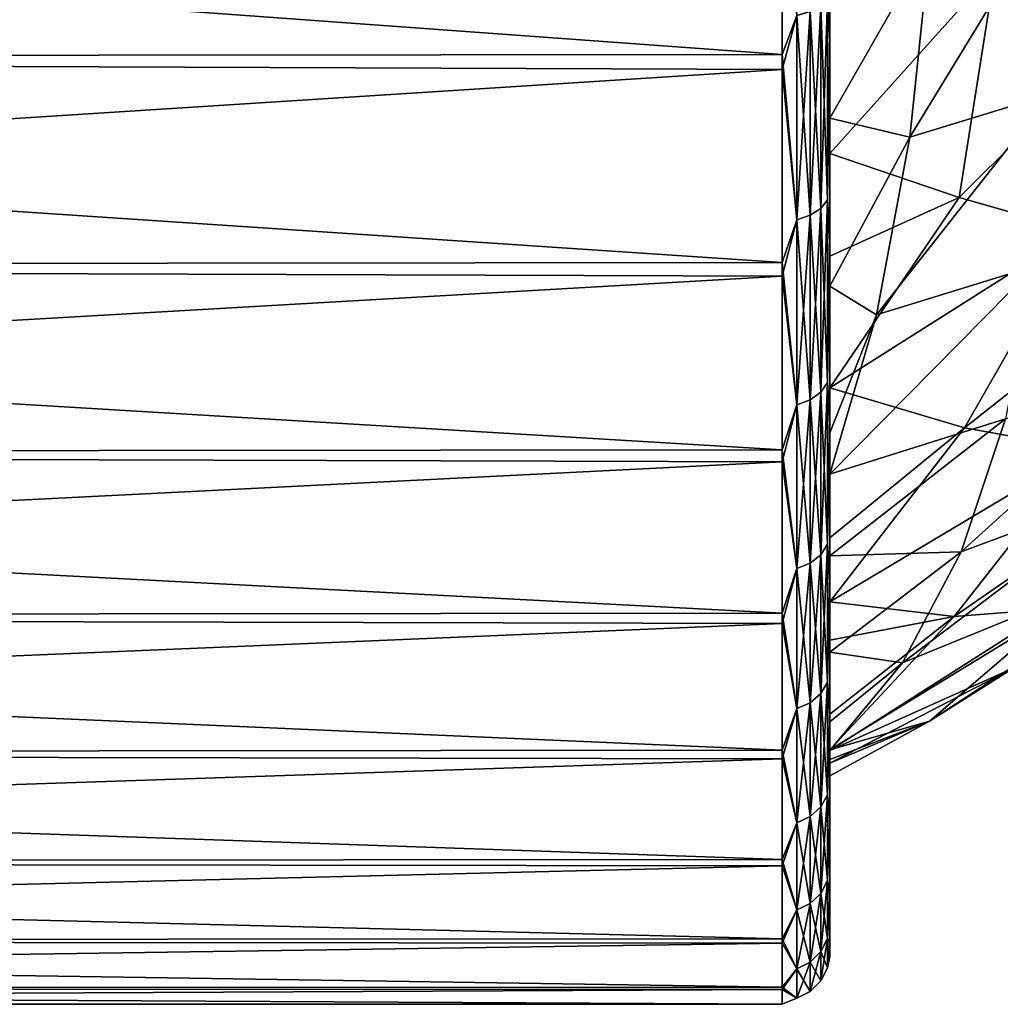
# Model space of a CAD drawing. Header units: metres. Extents: x 59 to 132, y -85 to 85.
# Tile 10 of 35: x 96 to 106, y -23 to -13. Entities that reach past the tile are written whole.
import ezdxf

# ---------------------------------------------------------------- set-up
doc = ezdxf.new("R2010")
doc.units = ezdxf.units.M
doc.layers.add('solid_21424500', color=7, linetype='CONTINUOUS')

msp = doc.modelspace()

# ---------------------------------------------------------------- linework, layer by layer
at = {"layer": 'solid_21424500'}
for points in [[(103.975525, -12.448855, 18.927567), (104, -12.783577, 18.516092), (104, -10.471301, 19.913694)], [(104, -11.334471, 17.205528), (104, -10.471301, 19.913694), (104, -12.783577, 18.516092)], [(103.975525, -12.448855, -18.927567), (104, -10.595143, -19.848177), (104, -12.89597, -18.437906)], [(104, -11.748253, -16.926674), (104, -12.89597, -18.437906), (104, -10.595143, -19.848177)], [(103.5, -13.035252, 18.949465), (103.5, -10.662612, 20.379124), (71.256592, -10.688633, 20.365488)], [(103.5, -13.035252, 18.949465), (71.256592, -10.688633, 20.365488), (71.256592, -13.065489, 18.928629)], [(103.5, -10.831436, -20.289898), (71.256592, -13.065489, -18.928629), (71.256592, -10.688633, -20.365488)], [(103.65406, -12.625339, 19.195896), (103.5, -10.662612, 20.379124), (103.5, -13.035252, 18.949465)], [(103.5, -10.831436, -20.289898), (103.5, -13.192124, -18.840591), (71.256592, -13.065489, -18.928629)], [(103.65406, -12.625339, -19.195896), (103.5, -13.192124, -18.840591), (103.5, -10.831436, -20.289898)], [(104, -11.568712, 17.048985), (104, -11.334471, 17.205528), (104, -12.783577, 18.516092)], [(104, -13.330613, 15.71086), (104, -11.568712, 17.048985), (104, -12.783577, 18.516092)], [(104, -14.074286, 15.046391), (104, -11.568712, 17.048985), (104, -13.330613, 15.71086)], [(105.731506, -12.13886, 15.452381), (104, -11.568712, 17.048985), (104, -14.074286, 15.046391)], [(104.837906, -13.901284, -14.609788), (106.314453, -11.479282, -15.494463), (106.315155, -13.450378, -13.81745)], [(104.837906, -13.901284, -14.609788), (105.049614, -11.860922, -16.16424), (106.314453, -11.479282, -15.494463)], [(104, -11.748253, -16.926674), (104, -13.70351, -15.386492), (104, -12.89597, -18.437906)], [(105.049614, -11.860922, -16.16424), (104, -13.70351, -15.386492), (104, -11.748253, -16.926674)], [(104.837906, -13.901284, -14.609788), (104, -13.70351, -15.386492), (105.049614, -11.860922, -16.16424)], [(105.356255, -14.535519, 13.552732), (105.731506, -12.13886, 15.452381), (104, -14.074286, 15.046391)], [(105.356255, -14.535519, 13.552732), (107.319351, -12.580066, 13.689045), (105.731506, -12.13886, 15.452381)], [(103.904419, -12.525518, -19.044127), (103.975525, -12.448855, -18.927567), (103.975525, -14.562037, -17.354361)], [(103.904419, -14.651713, 17.461231), (103.975525, -14.562037, 17.354361), (103.975525, -12.448855, 18.927567)], [(103.904419, -14.651713, 17.461231), (103.975525, -12.448855, 18.927567), (103.904419, -12.525518, 19.044127)], [(103.975525, -14.562037, -17.354361), (103.975525, -12.448855, -18.927567), (104, -12.89597, -18.437906)], [(103.975525, -12.448855, 18.927567), (103.975525, -14.562037, 17.354361), (104, -12.783577, 18.516092)], [(103.79364, -12.586334, 19.136591), (103.65406, -12.625339, 19.195896), (103.65406, -14.768478, 17.600388)], [(103.79364, -14.722853, 17.546013), (103.79364, -12.586334, 19.136591), (103.65406, -14.768478, 17.600388)], [(103.79364, -12.586334, -19.136591), (103.79364, -14.722853, -17.546013), (103.65406, -12.625339, -19.195896)], [(103.904419, -12.525518, 19.044127), (103.79364, -12.586334, 19.136591), (103.79364, -14.722853, 17.546013)], [(103.904419, -14.651713, 17.461231), (103.904419, -12.525518, 19.044127), (103.79364, -14.722853, 17.546013)], [(103.904419, -12.525518, -19.044127), (103.904419, -14.651713, -17.461231), (103.79364, -12.586334, -19.136591)], [(103.904419, -14.651713, -17.461231), (103.79364, -14.722853, -17.546013), (103.79364, -12.586334, -19.136591)], [(103.904419, -12.525518, -19.044127), (103.975525, -14.562037, -17.354361), (103.904419, -14.651713, -17.461231)], [(105.356255, -14.535519, 13.552732), (106.591919, -14.890302, 11.962339), (107.319351, -12.580066, 13.689045)], [(103.65406, -14.768478, 17.600388), (103.65406, -12.625339, 19.195896), (103.5, -13.035252, 18.949465)], [(103.65406, -12.625339, -19.195896), (103.65406, -14.768478, -17.600388), (103.5, -13.192124, -18.840591)], [(103.79364, -14.722853, -17.546013), (103.65406, -14.768478, -17.600388), (103.65406, -12.625339, -19.195896)], [(103.975525, -14.562037, 17.354361), (104, -14.905147, 16.855), (104, -12.783577, 18.516092)], [(104, -13.330613, 15.71086), (104, -12.783577, 18.516092), (104, -14.905147, 16.855)], [(103.975525, -14.562037, -17.354361), (104, -12.89597, -18.437906), (104, -15.00842, -16.763201)], [(104, -13.70351, -15.386492), (104, -15.00842, -16.763201), (104, -12.89597, -18.437906)], [(103.5, -15.218809, 17.244936), (103.5, -13.035252, 18.949465), (71.256592, -13.065489, 18.928629)], [(103.5, -15.218809, 17.244936), (71.256592, -13.065489, 18.928629), (71.256592, -15.251822, 17.215748)], [(103.5, -13.192124, -18.840591), (71.256592, -15.251822, -17.215748), (71.256592, -13.065489, -18.928629)], [(103.65406, -14.768478, 17.600388), (103.5, -13.035252, 18.949465), (103.5, -15.218809, 17.244936)], [(103.5, -13.192124, -18.840591), (103.5, -15.361456, -17.117992), (71.256592, -15.251822, -17.215748)], [(103.65406, -14.768478, -17.600388), (103.5, -15.361456, -17.117992), (103.5, -13.192124, -18.840591)], [(104, -14.074286, 15.046391), (104, -13.330613, 15.71086), (104, -14.905147, 16.855)], [(104.487717, -15.767572, -12.87239), (106.315155, -13.450378, -13.81745), (106.157143, -15.251183, -11.965495)], [(104.487717, -15.767572, -12.87239), (104.837906, -13.901284, -14.609788), (106.315155, -13.450378, -13.81745)], [(104, -13.70351, -15.386492), (104, -15.467582, -13.610102), (104, -15.00842, -16.763201)], [(104.837906, -13.901284, -14.609788), (104, -15.467582, -13.610102), (104, -13.70351, -15.386492)], [(104.487717, -15.767572, -12.87239), (104, -15.467582, -13.610102), (104.837906, -13.901284, -14.609788)], [(104, -15.150755, 13.96165), (104, -14.074286, 15.046391), (104, -14.905147, 16.855)], [(105.356255, -14.535519, 13.552732), (104, -14.074286, 15.046391), (104, -15.150755, 13.96165)], [(103.904419, -14.651713, -17.461231), (103.975525, -14.562037, -17.354361), (103.975525, -16.478292, -15.546467)], [(103.904419, -16.579769, 15.642205), (103.975525, -16.478292, 15.546467), (103.975525, -14.562037, 17.354361)], [(103.904419, -16.579769, 15.642205), (103.975525, -14.562037, 17.354361), (103.904419, -14.651713, 17.461231)], [(103.975525, -16.478292, -15.546467), (103.975525, -14.562037, -17.354361), (104, -15.00842, -16.763201)], [(103.975525, -14.562037, 17.354361), (103.975525, -16.478292, 15.546467), (104, -14.905147, 16.855)], [(105.356255, -14.535519, 13.552732), (104, -15.150755, 13.96165), (104, -16.533079, 12.294869)], [(105.356255, -14.535519, 13.552732), (104, -16.533079, 12.294869), (106.591919, -14.890302, 11.962339)], [(103.904419, -14.651713, 17.461231), (103.79364, -14.722853, 17.546013), (103.79364, -16.660271, 15.718154)], [(103.904419, -16.579769, 15.642205), (103.904419, -14.651713, 17.461231), (103.79364, -16.660271, 15.718154)], [(103.904419, -14.651713, -17.461231), (103.904419, -16.579769, -15.642205), (103.79364, -14.722853, -17.546013)], [(103.904419, -14.651713, -17.461231), (103.975525, -16.478292, -15.546467), (103.904419, -16.579769, -15.642205)], [(103.65406, -16.711899, 15.766864), (103.65406, -14.768478, 17.600388), (103.5, -15.218809, 17.244936)], [(103.65406, -14.768478, -17.600388), (103.65406, -16.711899, -15.766864), (103.5, -15.361456, -17.117992)], [(103.79364, -14.722853, 17.546013), (103.65406, -14.768478, 17.600388), (103.65406, -16.711899, 15.766864)], [(103.79364, -16.660271, 15.718154), (103.79364, -14.722853, 17.546013), (103.65406, -16.711899, 15.766864)], [(103.79364, -14.722853, -17.546013), (103.79364, -16.660271, -15.718154), (103.65406, -14.768478, -17.600388)], [(103.79364, -16.660271, -15.718154), (103.65406, -16.711899, -15.766864), (103.65406, -14.768478, -17.600388)], [(103.904419, -16.579769, -15.642205), (103.79364, -16.660271, -15.718154), (103.79364, -14.722853, -17.546013)], [(103.975525, -16.478292, 15.546467), (104, -16.818851, 14.944425), (104, -14.905147, 16.855)], [(105.410355, -16.951168, 10.3131), (106.591919, -14.890302, 11.962339), (104, -16.533079, 12.294869)], [(104, -15.150755, 13.96165), (104, -14.905147, 16.855), (104, -16.818851, 14.944425)], [(105.410355, -16.951168, 10.3131), (107.726295, -15.127367, 10.277378), (106.591919, -14.890302, 11.962339)], [(103.975525, -16.478292, -15.546467), (104, -15.00842, -16.763201), (104, -16.914833, -14.835632)], [(104, -15.467582, -13.610102), (104, -16.914833, -14.835632), (104, -15.00842, -16.763201)], [(104, -16.533079, 12.294869), (104, -15.150755, 13.96165), (104, -16.818851, 14.944425)], [(105.410355, -16.951168, 10.3131), (106.675896, -17.179625, 8.217069), (107.726295, -15.127367, 10.277378)], [(103.5, -17.181612, 15.290264), (103.5, -15.218809, 17.244936), (71.256592, -15.251822, 17.215748)], [(103.5, -17.181612, 15.290264), (71.256592, -15.251822, 17.215748), (71.256592, -17.215748, 15.251822)], [(103.5, -15.361456, -17.117992), (71.256592, -17.215748, -15.251822), (71.256592, -15.251822, -17.215748)], [(103.65406, -16.711899, 15.766864), (103.5, -15.218809, 17.244936), (103.5, -17.181612, 15.290264)], [(105.8424, -16.858892, -9.962048), (104, -17.437801, -10.973632), (106.157143, -15.251183, -11.965495)], [(104.487717, -15.767572, -12.87239), (106.157143, -15.251183, -11.965495), (104, -17.437801, -10.973632)], [(103.5, -15.361456, -17.117992), (103.5, -17.307964, -15.147092), (71.256592, -17.215748, -15.251822)], [(103.65406, -16.711899, -15.766864), (103.5, -17.307964, -15.147092), (103.5, -15.361456, -17.117992)], [(104, -15.467582, -13.610102), (104, -17.005426, -11.632993), (104, -16.914833, -14.835632)], [(104.487717, -15.767572, -12.87239), (104, -17.005426, -11.632993), (104, -15.467582, -13.610102)], [(104.487717, -15.767572, -12.87239), (104, -17.437801, -10.973632), (104, -17.005426, -11.632993)], [(105.374916, -18.253155, -7.832472), (105.8424, -16.858892, -9.962048), (107.567802, -16.269743, -8.611228)], [(105.374916, -18.253155, -7.832472), (107.567802, -16.269743, -8.611228), (107.197998, -17.5756, -6.325974)], [(103.904419, -16.579769, -15.642205), (103.975525, -16.478292, -15.546467), (103.975525, -18.171707, -13.528335)], [(103.904419, -18.283611, 13.611645), (103.975525, -18.171707, 13.528335), (103.975525, -16.478292, 15.546467)], [(103.904419, -18.283611, 13.611645), (103.975525, -16.478292, 15.546467), (103.904419, -16.579769, 15.642205)], [(103.975525, -18.171707, -13.528335), (103.975525, -16.478292, -15.546467), (104, -16.914833, -14.835632)], [(103.975525, -16.478292, 15.546467), (103.975525, -18.171707, 13.528335), (104, -16.818851, 14.944425)], [(103.904419, -16.579769, 15.642205), (103.79364, -16.660271, 15.718154), (103.79364, -18.372385, 13.677734)], [(103.904419, -18.283611, 13.611645), (103.904419, -16.579769, 15.642205), (103.79364, -18.372385, 13.677734)], [(103.904419, -16.579769, -15.642205), (103.904419, -18.283611, -13.611645), (103.79364, -16.660271, -15.718154)], [(103.904419, -16.579769, -15.642205), (103.975525, -18.171707, -13.528335), (103.904419, -18.283611, -13.611645)], [(104, -16.752851, 11.993114), (104, -16.533079, 12.294869), (104, -16.818851, 14.944425)], [(104, -18.107567, 9.829977), (104, -16.533079, 12.294869), (104, -16.752851, 11.993114)], [(105.410355, -16.951168, 10.3131), (104, -16.533079, 12.294869), (104, -18.107567, 9.829977)], [(103.65406, -18.429321, 13.720121), (103.65406, -16.711899, 15.766864), (103.5, -17.181612, 15.290264)], [(103.65406, -16.711899, -15.766864), (103.65406, -18.429321, -13.720121), (103.5, -17.307964, -15.147092)], [(103.79364, -16.660271, 15.718154), (103.65406, -16.711899, 15.766864), (103.65406, -18.429321, 13.720121)], [(103.79364, -18.372385, 13.677734), (103.79364, -16.660271, 15.718154), (103.65406, -18.429321, 13.720121)], [(103.79364, -16.660271, -15.718154), (103.79364, -18.372385, -13.677734), (103.65406, -16.711899, -15.766864)], [(103.79364, -18.372385, -13.677734), (103.65406, -18.429321, -13.720121), (103.65406, -16.711899, -15.766864)], [(103.904419, -18.283611, -13.611645), (103.79364, -18.372385, -13.677734), (103.79364, -16.660271, -15.718154)], [(103.975525, -18.171707, 13.528335), (104, -18.491005, 12.818611), (104, -16.818851, 14.944425)], [(104, -18.107567, 9.829977), (104, -16.752851, 11.993114), (104, -16.818851, 14.944425)], [(104, -18.107567, 9.829977), (104, -16.818851, 14.944425), (104, -18.491005, 12.818611)], [(103.975525, -18.171707, -13.528335), (104, -16.914833, -14.835632), (104, -18.579304, -12.69006)], [(105.8424, -16.858892, -9.962048), (104, -18.293507, -9.479703), (104, -17.437801, -10.973632)], [(105.374916, -18.253155, -7.832472), (104, -18.293507, -9.479703), (105.8424, -16.858892, -9.962048)], [(104, -18.293507, -9.479703), (104, -18.579304, -12.69006), (104, -16.914833, -14.835632)], [(104, -17.437801, -10.973632), (104, -18.293507, -9.479703), (104, -16.914833, -14.835632)], [(104, -17.005426, -11.632993), (104, -17.437801, -10.973632), (104, -16.914833, -14.835632)], [(105.410355, -16.951168, 10.3131), (104, -18.107567, 9.829977), (104, -18.777967, 8.478959)], [(105.410355, -16.951168, 10.3131), (104, -18.777967, 8.478959), (106.675896, -17.179625, 8.217069)], [(103.5, -18.895191, 13.113801), (103.5, -17.181612, 15.290264), (71.256592, -17.215748, 15.251822)], [(103.5, -18.895191, 13.113801), (71.256592, -17.215748, 15.251822), (71.256592, -18.928629, 13.065489)], [(103.5, -17.307964, -15.147092), (71.256592, -18.928629, -13.065489), (71.256592, -17.215748, -15.251822)], [(103.65406, -18.429321, 13.720121), (103.5, -17.181612, 15.290264), (103.5, -18.895191, 13.113801)], [(105.301559, -18.933222, 6.144468), (106.675896, -17.179625, 8.217069), (104, -18.777967, 8.478959)], [(105.301559, -18.933222, 6.144468), (107.793999, -17.211697, 6.027105), (106.675896, -17.179625, 8.217069)], [(105.301559, -18.933222, 6.144468), (106.42881, -18.842672, 3.731715), (107.793999, -17.211697, 6.027105)], [(103.5, -17.307964, -15.147092), (103.5, -19.003412, -12.956477), (71.256592, -18.928629, -13.065489)], [(103.65406, -18.429321, -13.720121), (103.5, -19.003412, -12.956477), (103.5, -17.307964, -15.147092)], [(104.76062, -19.416315, -5.60373), (105.374916, -18.253155, -7.832472), (107.197998, -17.5756, -6.325974)], [(104.76062, -19.416315, -5.60373), (107.197998, -17.5756, -6.325974), (106.648987, -18.646748, -3.956243)], [(103.904419, -18.283611, -13.611645), (103.975525, -18.171707, -13.528335), (103.975525, -19.619379, -11.327254)], [(103.904419, -19.7402, 11.39701), (103.975525, -19.619379, 11.327254), (103.975525, -18.171707, 13.528335)], [(103.904419, -19.7402, 11.39701), (103.975525, -18.171707, 13.528335), (103.904419, -18.283611, 13.611645)], [(103.975525, -19.619379, -11.327254), (103.975525, -18.171707, -13.528335), (104, -18.579304, -12.69006)], [(103.975525, -18.171707, 13.528335), (103.975525, -19.619379, 11.327254), (104, -18.491005, 12.818611)], [(104, -18.777967, 8.478959), (104, -18.107567, 9.829977), (104, -18.491005, 12.818611)], [(105.374916, -18.253155, -7.832472), (104, -19.306692, -7.193937), (104, -18.293507, -9.479703)], [(104.76062, -19.416315, -5.60373), (104, -19.306692, -7.193937), (105.374916, -18.253155, -7.832472)], [(103.79364, -18.372385, 13.677734), (103.65406, -18.429321, 13.720121), (103.65406, -19.897516, 11.487837)], [(103.79364, -19.836046, 11.452347), (103.79364, -18.372385, 13.677734), (103.65406, -19.897516, 11.487837)], [(103.79364, -18.372385, -13.677734), (103.79364, -19.836046, -11.452347), (103.65406, -18.429321, -13.720121)], [(103.904419, -18.283611, 13.611645), (103.79364, -18.372385, 13.677734), (103.79364, -19.836046, 11.452347)], [(103.904419, -19.7402, 11.39701), (103.904419, -18.283611, 13.611645), (103.79364, -19.836046, 11.452347)], [(103.904419, -18.283611, -13.611645), (103.904419, -19.7402, -11.39701), (103.79364, -18.372385, -13.677734)], [(103.904419, -19.7402, -11.39701), (103.79364, -19.836046, -11.452347), (103.79364, -18.372385, -13.677734)], [(103.904419, -18.283611, -13.611645), (103.975525, -19.619379, -11.327254), (103.904419, -19.7402, -11.39701)], [(104, -18.293507, -9.479703), (104, -19.306692, -7.193937), (104, -18.579304, -12.69006)], [(103.65406, -19.897516, 11.487837), (103.65406, -18.429321, 13.720121), (103.5, -18.895191, 13.113801)], [(103.65406, -18.429321, -13.720121), (103.65406, -19.897516, -11.487837), (103.5, -19.003412, -12.956477)], [(103.79364, -19.836046, -11.452347), (103.65406, -19.897516, -11.487837), (103.65406, -18.429321, -13.720121)], [(103.975525, -19.619379, 11.327254), (104, -19.898642, 10.501754), (104, -18.491005, 12.818611)], [(103.975525, -19.619379, -11.327254), (104, -18.579304, -12.69006), (104, -19.977398, -10.351087)], [(104, -18.777967, 8.478959), (104, -18.491005, 12.818611), (104, -19.898642, 10.501754)], [(104, -19.306692, -7.193937), (104, -19.977398, -10.351087), (104, -18.579304, -12.69006)], [(105.04496, -20.031027, 0.909368), (105.928101, -19.468884, -1.533678), (107.386276, -18.499216, 1.268874)], [(105.04496, -20.031027, 0.909368), (107.386276, -18.499216, 1.268874), (106.42881, -18.842672, 3.731715)], [(105.928101, -19.468884, -1.533678), (104, -20.337288, -3.30252), (106.648987, -18.646748, -3.956243)], [(104.76062, -19.416315, -5.60373), (106.648987, -18.646748, -3.956243), (104, -20.337288, -3.30252)], [(104, -19.179171, 7.526096), (104, -18.777967, 8.478959), (104, -19.898642, 10.501754)], [(105.301559, -18.933222, 6.144468), (104, -18.777967, 8.478959), (104, -19.179171, 7.526096)], [(103.5, -20.334686, 10.747117), (103.5, -18.895191, 13.113801), (71.256592, -18.928629, 13.065489)], [(103.65406, -19.897516, 11.487837), (103.5, -18.895191, 13.113801), (103.5, -20.334686, 10.747117)], [(105.301559, -18.933222, 6.144468), (104, -20.331106, 3.338806), (106.42881, -18.842672, 3.731715)], [(105.04496, -20.031027, 0.909368), (106.42881, -18.842672, 3.731715), (104, -20.331106, 3.338806)], [(103.5, -20.334686, 10.747117), (71.256592, -18.928629, 13.065489), (71.256592, -20.365488, 10.688633)], [(103.5, -19.003412, -12.956477), (71.256592, -20.365488, -10.688633), (71.256592, -18.928629, -13.065489)], [(103.5, -19.003412, -12.956477), (103.5, -20.42321, -10.577924), (71.256592, -20.365488, -10.688633)], [(103.65406, -19.897516, -11.487837), (103.5, -20.42321, -10.577924), (103.5, -19.003412, -12.956477)], [(105.301559, -18.933222, 6.144468), (104, -19.179171, 7.526096), (104, -19.957857, 5.119778)], [(105.301559, -18.933222, 6.144468), (104, -19.957857, 5.119778), (104, -20.331106, 3.338806)], [(104, -19.957857, 5.119778), (104, -19.179171, 7.526096), (104, -19.898642, 10.501754)], [(104, -19.306692, -7.193937), (104, -20.035349, -4.806776), (104, -19.977398, -10.351087)], [(104.76062, -19.416315, -5.60373), (104, -20.035349, -4.806776), (104, -19.306692, -7.193937)], [(104.76062, -19.416315, -5.60373), (104, -20.337288, -3.30252), (104, -20.035349, -4.806776)], [(105.928101, -19.468884, -1.533678), (104, -20.470011, -2.345423), (104, -20.337288, -3.30252)], [(105.04496, -20.031027, 0.909368), (104, -20.470011, -2.345423), (105.928101, -19.468884, -1.533678)], [(103.904419, -19.7402, -11.39701), (103.975525, -19.619379, -11.327254), (103.975525, -20.801735, -8.972993)], [(103.904419, -20.929836, 9.02825), (103.975525, -20.801735, 8.972993), (103.975525, -19.619379, 11.327254)], [(103.904419, -20.929836, 9.02825), (103.975525, -19.619379, 11.327254), (103.904419, -19.7402, 11.39701)], [(103.975525, -20.801735, -8.972993), (103.975525, -19.619379, -11.327254), (104, -19.977398, -10.351087)], [(103.975525, -19.619379, 11.327254), (103.975525, -20.801735, 8.972993), (104, -19.898642, 10.501754)], [(103.904419, -19.7402, 11.39701), (103.79364, -19.836046, 11.452347), (103.79364, -21.031458, 9.072085)], [(103.904419, -20.929836, 9.02825), (103.904419, -19.7402, 11.39701), (103.79364, -21.031458, 9.072085)], [(103.904419, -19.7402, -11.39701), (103.904419, -20.929836, -9.02825), (103.79364, -19.836046, -11.452347)], [(103.904419, -19.7402, -11.39701), (103.975525, -20.801735, -8.972993), (103.904419, -20.929836, -9.02825)], [(103.65406, -21.096634, 9.1002), (103.65406, -19.897516, 11.487837), (103.5, -20.334686, 10.747117)], [(103.65406, -19.897516, -11.487837), (103.65406, -21.096634, -9.1002), (103.5, -20.42321, -10.577924)], [(103.79364, -19.836046, 11.452347), (103.65406, -19.897516, 11.487837), (103.65406, -21.096634, 9.1002)], [(103.79364, -21.031458, 9.072085), (103.79364, -19.836046, 11.452347), (103.65406, -21.096634, 9.1002)], [(103.79364, -19.836046, -11.452347), (103.79364, -21.031458, -9.072085), (103.65406, -19.897516, -11.487837)], [(103.79364, -21.031458, -9.072085), (103.65406, -21.096634, -9.1002), (103.65406, -19.897516, -11.487837)], [(103.904419, -20.929836, -9.02825), (103.79364, -21.031458, -9.072085), (103.79364, -19.836046, -11.452347)], [(103.975525, -20.801735, 8.972993), (104, -21.014215, 8.039105), (104, -19.898642, 10.501754)], [(104, -19.957857, 5.119778), (104, -19.898642, 10.501754), (104, -21.014215, 8.039105)], [(103.975525, -20.801735, -8.972993), (104, -19.977398, -10.351087), (104, -21.078897, -7.867533)], [(104, -20.331106, 3.338806), (104, -19.957857, 5.119778), (104, -21.014215, 8.039105)], [(104, -20.470011, -2.345423), (104, -21.078897, -7.867533), (104, -19.977398, -10.351087)], [(104, -20.337288, -3.30252), (104, -20.470011, -2.345423), (104, -19.977398, -10.351087)], [(104, -20.035349, -4.806776), (104, -20.337288, -3.30252), (104, -19.977398, -10.351087)], [(105.04496, -20.031027, 0.909368), (104, -20.331106, 3.338806), (104, -20.433231, 2.644439)], [(105.04496, -20.031027, 0.909368), (104, -20.433231, 2.644439), (104, -20.603182, 0.147221)], [(105.04496, -20.031027, 0.909368), (104, -20.603182, 0.147221), (104, -20.470011, -2.345423)], [(103.5, -21.479221, 8.224542), (103.5, -20.334686, 10.747117), (71.256592, -20.365488, 10.688633)], [(103.65406, -21.096634, 9.1002), (103.5, -20.334686, 10.747117), (103.5, -21.479221, 8.224542)], [(104, -20.433231, 2.644439), (104, -20.331106, 3.338806), (104, -21.014215, 8.039105)], [(103.5, -21.479221, 8.224542), (71.256592, -20.365488, 10.688633), (71.256592, -21.505373, 8.155912)], [(103.5, -20.42321, -10.577924), (71.256592, -21.505373, -8.155912), (71.256592, -20.365488, -10.688633)], [(103.5, -20.42321, -10.577924), (103.5, -21.546762, -8.045933), (71.256592, -21.505373, -8.155912)], [(103.65406, -21.096634, -9.1002), (103.5, -21.546762, -8.045933), (103.5, -20.42321, -10.577924)], [(104, -20.603182, 0.147221), (104, -20.433231, 2.644439), (104, -21.014215, 8.039105)], [(104, -20.470011, -2.345423), (104, -20.603182, 0.147221), (104, -21.078897, -7.867533)], [(104, -20.603182, 0.147221), (104, -21.014215, 8.039105), (104, -21.078897, -7.867533)], [(103.904419, -20.929836, -9.02825), (103.975525, -20.801735, -8.972993), (103.975525, -21.702782, -6.497386)], [(103.904419, -21.836432, 6.537398), (103.975525, -21.702782, 6.497386), (103.975525, -20.801735, 8.972993)], [(103.904419, -21.836432, 6.537398), (103.975525, -20.801735, 8.972993), (103.904419, -20.929836, 9.02825)], [(103.975525, -21.702782, -6.497386), (103.975525, -20.801735, -8.972993), (104, -21.078897, -7.867533)], [(103.975525, -20.801735, 8.972993), (103.975525, -21.702782, 6.497386), (104, -21.014215, 8.039105)], [(103.904419, -20.929836, 9.02825), (103.79364, -21.031458, 9.072085), (103.79364, -21.942455, 6.56914)], [(103.904419, -21.836432, 6.537398), (103.904419, -20.929836, 9.02825), (103.79364, -21.942455, 6.56914)], [(103.904419, -20.929836, -9.02825), (103.904419, -21.836432, -6.537398), (103.79364, -21.031458, -9.072085)], [(103.904419, -20.929836, -9.02825), (103.975525, -21.702782, -6.497386), (103.904419, -21.836432, -6.537398)], [(103.79364, -21.031458, 9.072085), (103.65406, -21.096634, 9.1002), (103.65406, -22.010454, 6.589498)], [(103.79364, -21.942455, 6.56914), (103.79364, -21.031458, 9.072085), (103.65406, -22.010454, 6.589498)], [(103.79364, -21.031458, -9.072085), (103.79364, -21.942455, -6.56914), (103.65406, -21.096634, -9.1002)], [(103.904419, -21.836432, -6.537398), (103.79364, -21.942455, -6.56914), (103.79364, -21.031458, -9.072085)], [(103.975525, -21.702782, 6.497386), (104, -21.82658, 5.462524), (104, -21.014215, 8.039105)], [(104, -21.014215, 8.039105), (104, -21.82658, 5.462524), (104, -21.078897, -7.867533)], [(103.65406, -22.010454, 6.589498), (103.65406, -21.096634, 9.1002), (103.5, -21.479221, 8.224542)], [(103.65406, -21.096634, -9.1002), (103.65406, -22.010454, -6.589498), (103.5, -21.546762, -8.045933)], [(103.79364, -21.942455, -6.56914), (103.65406, -22.010454, -6.589498), (103.65406, -21.096634, -9.1002)], [(103.975525, -21.702782, -6.497386), (104, -21.078897, -7.867533), (104, -21.873001, -5.273859)], [(104, -21.82658, 5.462524), (104, -21.873001, -5.273859), (104, -21.078897, -7.867533)], [(103.5, -22.312191, 5.582666), (103.5, -21.479221, 8.224542), (71.256592, -21.505373, 8.155912)], [(103.65406, -22.010454, 6.589498), (103.5, -21.479221, 8.224542), (103.5, -22.312191, 5.582666)], [(103.5, -22.312191, 5.582666), (71.256592, -21.505373, 8.155912), (71.256592, -22.331661, 5.50426)], [(103.5, -21.546762, -8.045933), (71.256592, -22.331661, -5.50426), (71.256592, -21.505373, -8.155912)], [(103.5, -21.546762, -8.045933), (103.5, -22.357769, -5.397233), (71.256592, -22.331661, -5.50426)], [(103.65406, -22.010454, -6.589498), (103.5, -22.357769, -5.397233), (103.5, -21.546762, -8.045933)], [(103.904419, -21.836432, -6.537398), (103.975525, -21.702782, -6.497386), (103.975525, -22.310335, -3.933914)], [(103.904419, -22.447727, 3.95814), (103.975525, -22.310335, 3.933914), (103.975525, -21.702782, 6.497386)], [(103.904419, -22.447727, 3.95814), (103.975525, -21.702782, 6.497386), (103.904419, -21.836432, 6.537398)], [(103.975525, -22.310335, -3.933914), (103.975525, -21.702782, -6.497386), (104, -21.873001, -5.273859)], [(103.975525, -21.702782, 6.497386), (103.975525, -22.310335, 3.933914), (104, -21.82658, 5.462524)], [(103.904419, -21.836432, 6.537398), (103.79364, -21.942455, 6.56914), (103.79364, -22.556719, 3.977358)], [(103.904419, -22.447727, 3.95814), (103.904419, -21.836432, 6.537398), (103.79364, -22.556719, 3.977358)], [(103.904419, -21.836432, -6.537398), (103.904419, -22.447727, -3.95814), (103.79364, -21.942455, -6.56914)], [(103.904419, -21.836432, -6.537398), (103.975525, -22.310335, -3.933914), (103.904419, -22.447727, -3.95814)], [(103.975525, -22.310335, 3.933914), (104, -22.324951, 2.799927), (104, -21.82658, 5.462524)], [(103.975525, -22.310335, -3.933914), (104, -21.873001, -5.273859), (104, -22.348995, -2.600219)], [(104, -21.82658, 5.462524), (104, -22.324951, 2.799927), (104, -21.873001, -5.273859)], [(104, -22.324951, 2.799927), (104, -22.348995, -2.600219), (104, -21.873001, -5.273859)], [(103.79364, -21.942455, 6.56914), (103.65406, -22.010454, 6.589498), (103.65406, -22.626621, 3.989684)], [(103.79364, -22.556719, 3.977358), (103.79364, -21.942455, 6.56914), (103.65406, -22.626621, 3.989684)], [(103.79364, -21.942455, -6.56914), (103.79364, -22.556719, -3.977358), (103.65406, -22.010454, -6.589498)], [(103.904419, -22.447727, -3.95814), (103.79364, -22.556719, -3.977358), (103.79364, -21.942455, -6.56914)], [(103.65406, -22.626621, 3.989684), (103.65406, -22.010454, 6.589498), (103.5, -22.312191, 5.582666)], [(103.65406, -22.010454, -6.589498), (103.65406, -22.626621, -3.989684), (103.5, -22.357769, -5.397233)], [(103.79364, -22.556719, -3.977358), (103.65406, -22.626621, -3.989684), (103.65406, -22.010454, -6.589498)], [(103.904419, -22.447727, -3.95814), (103.975525, -22.310335, -3.933914), (103.975525, -22.61618, -1.317243)], [(103.904419, -22.755455, 1.325354), (103.975525, -22.61618, 1.317243), (103.975525, -22.310335, 3.933914)], [(103.904419, -22.755455, 1.325354), (103.975525, -22.310335, 3.933914), (103.904419, -22.447727, 3.95814)], [(103.975525, -22.61618, -1.317243), (103.975525, -22.310335, -3.933914), (104, -22.348995, -2.600219)], [(103.975525, -22.310335, 3.933914), (103.975525, -22.61618, 1.317243), (104, -22.324951, 2.799927)], [(103.5, -22.821514, 2.859812), (103.5, -22.312191, 5.582666), (71.256592, -22.331661, 5.50426)], [(103.5, -22.821514, 2.859812), (71.256592, -22.331661, 5.50426), (71.256592, -22.832304, 2.772344)], [(103.5, -22.357769, -5.397233), (71.256592, -22.832304, -2.772344), (71.256592, -22.331661, -5.50426)], [(103.5, -22.357769, -5.397233), (103.5, -22.844469, -2.670245), (71.256592, -22.832304, -2.772344)], [(103.65406, -22.626621, 3.989684), (103.5, -22.312191, 5.582666), (103.5, -22.821514, 2.859812)], [(103.65406, -22.626621, -3.989684), (103.5, -22.844469, -2.670245), (103.5, -22.357769, -5.397233)], [(103.975525, -22.61618, 1.317243), (104, -22.499189, 0.10168), (104, -22.324951, 2.799927)], [(103.975525, -22.61618, -1.317243), (104, -22.348995, -2.600219), (104, -22.499189, 0.10168)], [(104, -22.324951, 2.799927), (104, -22.499189, 0.10168), (104, -22.348995, -2.600219)], [(103.904419, -22.447727, 3.95814), (103.79364, -22.556719, 3.977358), (103.79364, -22.865942, 1.331789)], [(103.904419, -22.755455, 1.325354), (103.904419, -22.447727, 3.95814), (103.79364, -22.865942, 1.331789)], [(103.904419, -22.447727, -3.95814), (103.904419, -22.755455, -1.325354), (103.79364, -22.556719, -3.977358)], [(103.904419, -22.447727, -3.95814), (103.975525, -22.61618, -1.317243), (103.904419, -22.755455, -1.325354)], [(103.975525, -22.61618, 1.317243), (103.975525, -22.61618, -1.317243), (104, -22.499189, 0.10168)], [(103.79364, -22.556719, 3.977358), (103.65406, -22.626621, 3.989684), (103.65406, -22.936802, 1.335917)], [(103.79364, -22.865942, 1.331789), (103.79364, -22.556719, 3.977358), (103.65406, -22.936802, 1.335917)], [(103.79364, -22.556719, -3.977358), (103.79364, -22.865942, -1.331789), (103.65406, -22.626621, -3.989684)], [(103.904419, -22.755455, -1.325354), (103.79364, -22.865942, -1.331789), (103.79364, -22.556719, -3.977358)], [(103.904419, -22.755455, -1.325354), (103.975525, -22.61618, -1.317243), (103.975525, -22.61618, 1.317243)], [(103.904419, -22.755455, -1.325354), (103.975525, -22.61618, 1.317243), (103.904419, -22.755455, 1.325354)], [(103.65406, -22.936802, 1.335917), (103.65406, -22.626621, 3.989684), (103.5, -22.821514, 2.859812)], [(103.65406, -22.626621, -3.989684), (103.65406, -22.936802, -1.335917), (103.5, -22.844469, -2.670245)], [(103.79364, -22.865942, -1.331789), (103.65406, -22.936802, -1.335917), (103.65406, -22.626621, -3.989684)], [(103.5, -22.999802, 0.095476), (103.5, -22.821514, 2.859812), (71.256592, -22.832304, 2.772344)], [(103.65406, -22.936802, 1.335917), (103.5, -22.821514, 2.859812), (103.5, -22.999802, 0.095476)], [(103.904419, -22.755455, 1.325354), (103.79364, -22.865942, 1.331789), (103.79364, -22.865942, -1.331789)], [(103.904419, -22.755455, -1.325354), (103.904419, -22.755455, 1.325354), (103.79364, -22.865942, -1.331789)], [(103.5, -22.999802, 0.095476), (71.256592, -22.832304, 2.772344), (71.256592, -23)], [(103.5, -22.844469, -2.670245), (71.256592, -23), (71.256592, -22.832304, -2.772344)], [(103.5, -22.844469, -2.670245), (103.5, -22.999802, 0.095476), (71.256592, -23)], [(103.65406, -22.936802, -1.335917), (103.5, -22.999802, 0.095476), (103.5, -22.844469, -2.670245)], [(103.79364, -22.865942, 1.331789), (103.65406, -22.936802, 1.335917), (103.65406, -22.936802, -1.335917)], [(103.79364, -22.865942, -1.331789), (103.79364, -22.865942, 1.331789), (103.65406, -22.936802, -1.335917)], [(103.65406, -22.936802, -1.335917), (103.65406, -22.936802, 1.335917), (103.5, -22.999802, 0.095476)]]:
    msp.add_3dface(points, dxfattribs=at)

doc.saveas('drawing.dxf')
